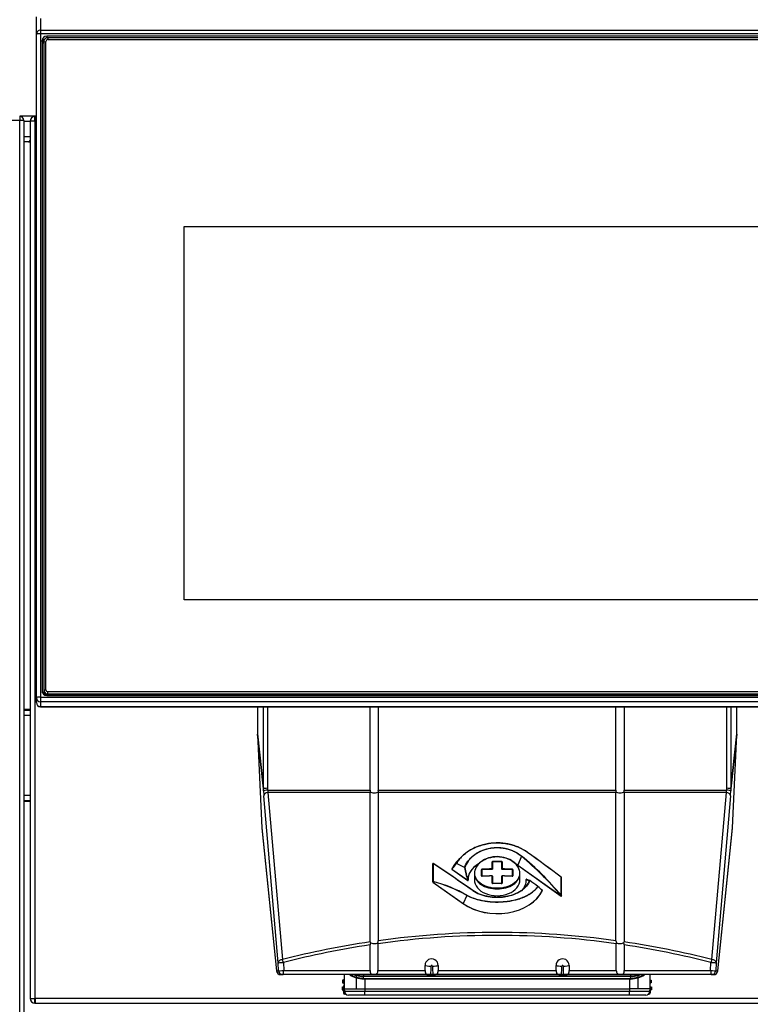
# Model space of a CAD drawing. Header units: millimetres. Extents: x 0 to 287, y 0 to 200.
# Tile 31 of 68: x 47 to 65, y 151 to 175. Entities that reach past the tile are written whole.
import ezdxf

# ---------------------------------------------------------------- set-up
doc = ezdxf.new("R2010")
doc.units = ezdxf.units.MM
doc.layers.add('130.193_BW4C_CTM', color=7, linetype='Continuous')
doc.layers.add('Défaut', color=7, linetype='Continuous')

# ---------------------------------------------------------------- blocks, each defined once
blk = doc.blocks.new('SE')
at = {"layer": '130.193_BW4C_CTM', "color": 7, "linetype": 'Continuous'}
for p, q in [((47.886, 174.662), (47.886, 175.085)), ((47.986, 175.046), (47.986, 174.762)), ((47.986, 174.762), (70.286, 174.762)), ((47.986, 174.762), (47.986, 174.675)), ((47.886, 158.469), (47.886, 174.662)), ((70.286, 174.675), (47.986, 174.675)), ((47.986, 174.675), (47.986, 158.482)), ((48.036, 174.455), (48.028, 174.511)), ((48.028, 174.511), (48.028, 158.631)), ((48.066, 174.479), (48.116, 174.485)), ((48.116, 158.664), (48.116, 174.485)), ((48.136, 174.618), (48.136, 174.574)), ((70.136, 174.618), (48.136, 174.618)), ((48.166, 174.578), (48.166, 174.535)), ((70.106, 174.578), (48.166, 174.578)), ((48.166, 174.535), (70.106, 174.535)), ((48.036, 158.59), (48.036, 174.455)), ((48.066, 174.479), (48.066, 158.658)), ((47.477, 172.559), (30.877, 172.559)), ((47.477, 172.659), (47.477, 172.559)), ((47.854, 172.659), (47.477, 172.659)), ((47.477, 172.656), (47.48, 172.656)), ((47.477, 172.576), (47.48, 172.576)), ((47.477, 134.109), (47.477, 172.559)), ((47.577, 172.559), (47.477, 172.559)), ((47.48, 172.656), (47.48, 172.576)), ((47.577, 172.559), (47.577, 134.109)), ((47.847, 172.558), (47.847, 172.659)), ((47.854, 172.659), (47.854, 172.541)), ((47.854, 172.659), (47.861, 172.659)), ((47.886, 172.659), (47.861, 172.659)), ((47.577, 172.541), (47.736, 172.541)), ((47.854, 172.541), (47.736, 172.541)), ((47.736, 172.541), (47.736, 151.127)), ((47.854, 151.127), (47.854, 172.541)), ((47.854, 172.541), (47.886, 172.541)), ((47.736, 172.159), (47.577, 172.159)), ((47.692, 172.039), (47.577, 172.039)), ((47.692, 172.039), (47.736, 172.039)), ((51.496, 160.858), (51.496, 169.969)), ((51.496, 169.969), (66.776, 169.969)), ((51.496, 169.969), (66.776, 169.969)), ((66.776, 160.858), (51.496, 160.858)), ((48.028, 158.631), (48.033, 158.601)), ((48.066, 158.658), (48.116, 158.664)), ((48.066, 158.658), (48.066, 158.631)), ((48.066, 158.631), (48.066, 158.623)), ((48.066, 158.623), (48.066, 158.598)), ((47.886, 158.35), (47.886, 158.469)), ((47.986, 158.482), (70.286, 158.482)), ((47.986, 158.482), (47.986, 158.37)), ((48.136, 158.524), (70.136, 158.524)), ((48.166, 158.559), (48.166, 158.614)), ((70.106, 158.614), (48.166, 158.614)), ((48.166, 158.559), (70.106, 158.559)), ((48.166, 158.532), (48.166, 158.559)), ((70.106, 158.532), (48.166, 158.532)), ((47.736, 158.179), (47.577, 158.179)), ((47.736, 158.159), (47.577, 158.159)), ((47.886, 158.35), (47.886, 158.346)), ((70.286, 158.37), (47.986, 158.37)), ((47.986, 158.37), (47.986, 158.251)), ((47.986, 158.251), (70.286, 158.251)), ((47.986, 158.246), (47.986, 158.251)), ((47.986, 158.246), (70.286, 158.246)), ((53.281, 158.246), (53.281, 157.586)), ((53.429, 156.245), (53.429, 158.246)), ((53.529, 158.246), (53.529, 156.256)), ((56.038, 156.21), (56.038, 158.246)), ((56.234, 158.246), (56.234, 156.21)), ((62.038, 156.21), (62.038, 158.246)), ((62.234, 158.246), (62.234, 156.21)), ((64.744, 156.256), (64.744, 158.246)), ((64.843, 158.246), (64.843, 156.245)), ((64.991, 157.586), (64.991, 158.246)), ((47.577, 158.039), (47.736, 158.039)), ((53.281, 157.586), (53.429, 156.245)), ((53.429, 156.24), (53.281, 157.578)), ((53.281, 157.578), (53.392, 155.294)), ((64.843, 156.245), (64.991, 157.586)), ((64.991, 157.578), (64.843, 156.24)), ((64.88, 155.294), (64.991, 157.578)), ((53.431, 156.194), (53.429, 156.24)), ((53.529, 156.256), (53.531, 156.21)), ((64.741, 156.21), (64.744, 156.256)), ((64.843, 156.24), (64.841, 156.194)), ((47.736, 156.079), (47.577, 156.079)), ((53.791, 152), (53.439, 156.077)), ((53.531, 156.21), (56.038, 156.21)), ((53.538, 156.152), (53.891, 152.075)), ((56.038, 156.152), (53.538, 156.152)), ((56.038, 156.21), (56.036, 156.179)), ((56.036, 156.179), (56.038, 156.152)), ((56.038, 152.509), (56.038, 156.152)), ((56.234, 156.21), (62.038, 156.21)), ((56.237, 156.179), (56.234, 156.21)), ((56.234, 156.152), (56.237, 156.179)), ((62.038, 156.152), (56.234, 156.152)), ((56.234, 156.152), (56.234, 152.537)), ((62.038, 156.21), (62.036, 156.179)), ((62.036, 156.179), (62.038, 156.152)), ((62.038, 152.537), (62.038, 156.152)), ((62.234, 156.21), (64.741, 156.21)), ((62.237, 156.179), (62.234, 156.21)), ((62.234, 156.152), (62.237, 156.179)), ((62.234, 156.152), (62.234, 152.509)), ((64.734, 156.152), (62.234, 156.152)), ((64.381, 152.075), (64.734, 156.152)), ((64.834, 156.077), (64.481, 152)), ((47.577, 155.959), (47.736, 155.959)), ((47.577, 155.939), (47.736, 155.939)), ((53.392, 155.294), (53.75, 151.804)), ((53.393, 155.284), (53.751, 151.798)), ((64.521, 151.798), (64.88, 155.284)), ((64.522, 151.804), (64.88, 155.294)), ((58.271, 154.59), (58.183, 154.502)), ((59.728, 154.598), (59.639, 154.381)), ((57.564, 154.418), (57.564, 153.97)), ((57.569, 154.416), (57.564, 154.418)), ((57.564, 154.417), (57.564, 153.968)), ((57.569, 153.977), (57.569, 154.416)), ((57.576, 154.419), (57.571, 154.421)), ((57.572, 154.418), (57.572, 153.979)), ((59.013, 154.288), (59.013, 154.458)), ((59.022, 154.455), (59.022, 154.284)), ((59.25, 154.284), (59.25, 154.455)), ((59.259, 154.458), (59.259, 154.288)), ((59.639, 154.381), (60.7, 153.63)), ((59.639, 154.377), (60.7, 153.626)), ((58.031, 154.287), (58.418, 154.014)), ((58.031, 154.283), (58.418, 154.01)), ((58.579, 154.178), (58.579, 154.027)), ((58.751, 154.123), (58.751, 154.266)), ((58.76, 154.262), (58.76, 154.12)), ((59.013, 153.944), (59.013, 154.116)), ((59.022, 154.113), (59.022, 153.94)), ((59.25, 153.94), (59.25, 154.113)), ((59.259, 154.116), (59.259, 153.944)), ((59.512, 154.12), (59.512, 154.262)), ((59.521, 154.266), (59.521, 154.123)), ((59.693, 154.027), (59.693, 154.178)), ((60.701, 153.647), (60.701, 154.086)), ((60.707, 154.082), (60.702, 154.087)), ((60.708, 154.08), (60.703, 154.085)), ((60.703, 154.085), (60.703, 153.646)), ((60.708, 153.632), (60.708, 154.08)), ((60.709, 153.63), (60.709, 154.078)), ((57.564, 153.97), (57.569, 153.977)), ((57.57, 153.975), (57.566, 153.968)), ((57.566, 153.968), (58.31, 153.441)), ((57.566, 153.964), (58.311, 153.438)), ((58.393, 153.643), (58.31, 153.441)), ((60.7, 153.63), (60.696, 153.644)), ((60.703, 153.646), (60.708, 153.632)), ((56.032, 151.808), (56.032, 152.435)), ((56.038, 152.509), (56.039, 152.492)), ((56.226, 152.464), (56.225, 152.487)), ((56.226, 152.464), (56.226, 151.808)), ((62.048, 152.487), (62.046, 152.464)), ((62.046, 151.808), (62.046, 152.464)), ((62.233, 152.492), (62.234, 152.509)), ((62.24, 152.435), (62.24, 151.808)), ((53.8, 151.804), (53.791, 152)), ((53.916, 152.005), (53.924, 151.808)), ((57.376, 151.808), (57.376, 151.935)), ((57.696, 151.932), (57.696, 151.808)), ((60.576, 151.808), (60.576, 151.932)), ((60.896, 151.935), (60.896, 151.808)), ((64.348, 151.808), (64.356, 152.005)), ((64.481, 152), (64.473, 151.804)), ((53.75, 151.804), (53.8, 151.804)), ((53.899, 151.708), (53.85, 151.708)), ((64.373, 151.708), (53.899, 151.708)), ((53.924, 151.808), (56.032, 151.808)), ((55.401, 151.708), (55.402, 151.359)), ((55.694, 151.689), (55.694, 151.65)), ((55.694, 151.65), (55.694, 151.65)), ((55.875, 151.617), (55.876, 151.663)), ((55.876, 151.708), (55.876, 151.678)), ((55.876, 151.678), (55.876, 151.678)), ((55.876, 151.678), (55.876, 151.663)), ((55.876, 151.678), (55.876, 151.663)), ((55.876, 151.663), (55.876, 151.663)), ((56.226, 151.808), (57.376, 151.808)), ((57.518, 151.709), (57.565, 151.709)), ((57.696, 151.808), (60.576, 151.808)), ((60.708, 151.709), (60.754, 151.709)), ((60.896, 151.808), (62.046, 151.808)), ((62.24, 151.808), (64.348, 151.808)), ((62.396, 151.708), (62.396, 151.678)), ((62.396, 151.678), (62.396, 151.678)), ((62.396, 151.678), (62.396, 151.663)), ((62.396, 151.678), (62.396, 151.663)), ((62.397, 151.617), (62.396, 151.663)), ((62.396, 151.663), (62.396, 151.663)), ((62.579, 151.65), (62.578, 151.689)), ((62.579, 151.65), (62.579, 151.65)), ((62.87, 151.359), (62.871, 151.708)), ((64.422, 151.708), (64.373, 151.708)), ((64.473, 151.804), (64.522, 151.804)), ((55.362, 151.577), (55.359, 151.507)), ((55.379, 151.525), (55.359, 151.507)), ((55.359, 151.507), (55.369, 151.506)), ((55.381, 151.556), (55.362, 151.577)), ((55.372, 151.576), (55.362, 151.577)), ((55.369, 151.506), (55.389, 151.524)), ((55.391, 151.556), (55.372, 151.576)), ((55.389, 151.524), (55.379, 151.525)), ((55.38, 151.54), (55.38, 151.541)), ((55.391, 151.541), (55.38, 151.541)), ((55.38, 151.54), (55.39, 151.539)), ((55.381, 151.556), (55.391, 151.556)), ((55.39, 151.539), (55.391, 151.541)), ((55.402, 151.539), (55.39, 151.539)), ((55.402, 151.54), (55.391, 151.541)), ((55.397, 151.474), (55.395, 151.434)), ((55.395, 151.434), (55.402, 151.427)), ((55.402, 151.479), (55.397, 151.474)), ((55.694, 151.632), (55.694, 151.359)), ((55.901, 151.601), (55.874, 151.602)), ((55.901, 151.601), (55.901, 151.617)), ((55.901, 151.601), (55.902, 151.359)), ((62.371, 151.601), (62.37, 151.359)), ((62.371, 151.601), (62.371, 151.617)), ((62.398, 151.602), (62.371, 151.601)), ((62.578, 151.359), (62.579, 151.632)), ((62.886, 151.576), (62.871, 151.559)), ((62.871, 151.556), (62.878, 151.556)), ((62.878, 151.541), (62.871, 151.541)), ((62.871, 151.539), (62.878, 151.54)), ((62.879, 151.525), (62.871, 151.524)), ((62.871, 151.523), (62.89, 151.506)), ((62.896, 151.577), (62.878, 151.556)), ((62.878, 151.541), (62.878, 151.54)), ((62.9, 151.507), (62.879, 151.525)), ((62.886, 151.576), (62.896, 151.577)), ((62.9, 151.507), (62.89, 151.506)), ((62.896, 151.577), (62.9, 151.507)), ((55.353, 151.407), (55.35, 151.337)), ((55.37, 151.355), (55.35, 151.337)), ((55.35, 151.337), (55.36, 151.336)), ((55.372, 151.386), (55.353, 151.407)), ((55.363, 151.406), (55.353, 151.407)), ((55.36, 151.336), (55.38, 151.354)), ((55.382, 151.386), (55.363, 151.406)), ((55.38, 151.354), (55.37, 151.355)), ((55.371, 151.37), (55.371, 151.371)), ((55.382, 151.371), (55.371, 151.371)), ((55.371, 151.37), (55.382, 151.369)), ((55.372, 151.386), (55.382, 151.386)), ((55.382, 151.369), (55.382, 151.371)), ((55.402, 151.37), (55.382, 151.371)), ((55.402, 151.368), (55.382, 151.369)), ((55.388, 151.304), (55.386, 151.265)), ((55.386, 151.265), (55.408, 151.284)), ((55.404, 151.319), (55.388, 151.304)), ((55.402, 151.359), (55.438, 151.359)), ((55.402, 151.359), (55.405, 151.304)), ((55.405, 151.304), (55.902, 151.304)), ((55.408, 151.284), (55.408, 151.285)), ((55.408, 151.284), (55.408, 151.284)), ((55.428, 151.245), (55.414, 151.233)), ((55.442, 151.232), (55.414, 151.233)), ((55.438, 151.359), (55.545, 151.359)), ((55.902, 151.209), (55.505, 151.209)), ((55.545, 151.359), (55.694, 151.359)), ((55.694, 151.359), (55.709, 151.359)), ((55.709, 151.359), (55.902, 151.359)), ((55.902, 151.359), (55.902, 151.304)), ((55.902, 151.359), (62.37, 151.359)), ((55.902, 151.209), (55.902, 151.304)), ((55.902, 151.304), (62.37, 151.304)), ((62.37, 151.209), (55.902, 151.209)), ((62.37, 151.359), (62.37, 151.304)), ((62.564, 151.359), (62.37, 151.359)), ((62.37, 151.209), (62.37, 151.304)), ((62.37, 151.304), (62.867, 151.304)), ((62.767, 151.209), (62.37, 151.209)), ((62.578, 151.359), (62.564, 151.359)), ((62.727, 151.359), (62.578, 151.359)), ((62.835, 151.359), (62.727, 151.359)), ((62.831, 151.232), (62.844, 151.233)), ((62.87, 151.359), (62.835, 151.359)), ((62.844, 151.233), (62.838, 151.238)), ((62.861, 151.275), (62.872, 151.265)), ((62.867, 151.304), (62.87, 151.359)), ((62.87, 151.304), (62.867, 151.307)), ((62.877, 151.371), (62.87, 151.37)), ((62.877, 151.369), (62.87, 151.369)), ((62.87, 151.304), (62.872, 151.265)), ((62.895, 151.406), (62.877, 151.386)), ((62.877, 151.386), (62.887, 151.386)), ((62.887, 151.371), (62.877, 151.371)), ((62.877, 151.371), (62.877, 151.369)), ((62.877, 151.369), (62.887, 151.37)), ((62.888, 151.355), (62.878, 151.354)), ((62.878, 151.354), (62.899, 151.336)), ((62.905, 151.407), (62.887, 151.386)), ((62.887, 151.371), (62.887, 151.37)), ((62.909, 151.337), (62.888, 151.355)), ((62.895, 151.406), (62.905, 151.407)), ((62.909, 151.337), (62.899, 151.336)), ((62.905, 151.407), (62.909, 151.337)), ((47.736, 151.127), (47.854, 151.127)), ((47.847, 151.01), (47.847, 151.111)), ((70.418, 151.127), (47.854, 151.127)), ((47.854, 151.127), (47.854, 151.01)), ((47.861, 151.009), (47.854, 151.009)), ((47.861, 151.009), (70.411, 151.009))]:
    blk.add_line(p, q, dxfattribs=at)
for centre, radius, start, end in [((47.48, 172.559), 0.097, 0, 90), ((47.48, 172.559), 0.017, 0, 90), ((47.48, 172.559), 0.017, 0, 90), ((47.854, 172.541), 0.118, 93.4355, 180), ((47.854, 172.541), 0.018, 113.1311, 180), ((47.854, 172.541), 0.118, 90, 93.4355), ((47.854, 172.541), 0.018, 90, 113.1311), ((47.861, 172.541), 0.118, 90, 93.4355), ((47.692, 172.089), 0.05, 270, 331.0089), ((47.986, 158.346), 0.1, 180, 270), ((54.863, 148.7), 7.646, 40.2846, 50.485), ((54.85, 148.68), 7.675, 40.3326, 50.5035), ((31.129, 114.817), 49.158, 53.0184, 54.2111), ((31.657, 115.574), 48.237, 52.9772, 54.1914), ((57.569, 154.417), 0.00516, 64.2491, 180), ((32.639, 116.583), 45.311, 55.1353, 56.6156), ((57.573, 154.414), 0.00516, 56.7191, 64.2491), ((31.526, 115.003), 47.246, 55.1195, 56.538), ((65.428, 148.297), 9.52, 139.9603, 140.9887), ((65.427, 148.293), 9.52, 139.9483, 140.9757), ((56.028, 149.932), 4.959, 62.2487, 64.7949), ((56.033, 149.935), 4.958, 62.2781, 64.8265), ((60.433, 154.709), 2.132, 190.489, 199.026), ((60.439, 154.713), 2.131, 190.5712, 199.0883), ((59.136, 145.251), 9.223, 89.3657, 90.6345), ((59.136, 145.237), 9.227, 89.3664, 90.6337), ((58.034, 154.287), 0.00516, 154.3912, 234.7356), ((58.77, 154.125), 0.0127, 234.8862, 277.124), ((59.126, 145.758), 8.531, 90.7584, 92.3836), ((59.126, 145.586), 8.531, 90.7584, 92.3836), ((59.126, 145.744), 8.535, 90.7573, 92.3804), ((59.126, 145.594), 8.525, 90.758, 92.3828), ((59.013, 154.109), 0.0103, 46.8616, 90.7706), ((59.259, 154.109), 0.0103, 89.2295, 133.4952), ((59.146, 145.758), 8.531, 87.6163, 89.2417), ((59.146, 145.744), 8.535, 87.6196, 89.2428), ((59.146, 145.594), 8.525, 87.6171, 89.2421), ((59.146, 145.586), 8.531, 87.6163, 89.2417), ((59.502, 154.125), 0.0128, 262.9389, 305.4267), ((60.699, 154.083), 0.00516, 47.0203, 52.8446), ((60.703, 154.078), 0.00516, 0, 47.0203), ((57.569, 153.968), 0.00516, 180, 234.7356), ((56.806, 150.902), 3.166, 59.9272, 76.0362), ((56.812, 150.91), 3.162, 59.9487, 76.0998), ((58.421, 154.014), 0.00516, 234.7356, 270), ((58.421, 154.014), 0.00516, 270, 1.5111), ((59.033, 153.945), 0.0131, 231.4802, 275.1357), ((59.136, 144.714), 9.219, 89.3658, 90.6343), ((59.136, 144.707), 9.223, 89.3657, 90.6345), ((59.239, 153.946), 0.0133, 265.0369, 308.5177), ((59.851, 154.033), 0.00516, 63.7909, 181.5111), ((60.037, 154.41), 0.42, 243.1301, 254.9743), ((60.052, 154.42), 0.431, 242.6592, 254.2288), ((59.932, 154.001), 0.00516, 54.0405, 75.7261), ((20.679, 99.844), 66.89, 53.85746, 54.06661), ((20.805, 100.064), 66.639, 53.83226, 54.04203), ((20.527, 109.791), 59.252, 47.91292, 48.05436), ((60.129, 153.857), 0.00516, 48.0558, 53.8308), ((23.358, 112.831), 55.096, 47.9758, 48.1279), ((60.238, 153.759), 0.00516, 334.3912, 47.9142), ((60.703, 153.63), 0.00516, 234.7356, 270), ((60.703, 153.63), 0.00516, 270, 0), ((59.136, 131.638), 21.1, 82.0947, 97.9053), ((59.136, 131.638), 21.1, 98.4429, 104.3937), ((56.202, 152.441), 0.17, 162.6493, 182.0512), ((56.088, 152.539), 0.146, 339.2529, 359.4828), ((62.184, 152.539), 0.146, 180.5172, 200.7471), ((62.07, 152.441), 0.17, 357.9488, 17.3507), ((59.136, 131.638), 21.1, 75.6063, 81.5571), ((57.536, 151.935), 0.16, 359.0203, 179.9046), ((48.384, 152.083), 9.142, 357.6574, 358.9626), ((65.244, 152.222), 7.696, 182.2905, 183.8168), ((60.736, 151.935), 0.16, 0.0954, 180.9797), ((53.028, 152.222), 7.696, 356.1832, 357.7095), ((69.888, 152.083), 9.142, 181.0374, 182.3426), ((53.85, 151.808), 0.1, 185.868, 270), ((55.774, 151.997), 0.373, 231.6095, 257.6164), ((55.798, 152.033), 0.398, 235.6708, 254.7665), ((55.813, 152.135), 0.461, 248.2862, 255.0532), ((56.214, 151.638), 0.521, 178.6951, 180.6006), ((55.875, 152.287), 0.609, 252.7655, 270.0975), ((55.29, 151.699), 0.405, 358.4856, 0.8462), ((55.875, 152.302), 0.639, 253.6047, 270.1087), ((55.903, 152.296), 0.679, 252.0695, 267.6812), ((62.397, 152.287), 0.609, 269.8986, 287.2384), ((62.397, 152.303), 0.64, 269.9051, 286.3808), ((62.369, 152.299), 0.683, 272.3568, 287.8956), ((62.459, 152.134), 0.461, 284.9387, 291.7143), ((62.989, 151.7), 0.412, 179.1732, 181.4951), ((62.474, 152.033), 0.398, 285.2261, 304.3249), ((62.499, 151.997), 0.373, 282.3795, 308.3893), ((62.051, 151.638), 0.527, 359.4111, 1.2933), ((64.422, 151.808), 0.1, 270, 354.132), ((55.311, 151.54), 0.0793, 348.6202, 359.4883), ((55.387, 151.494), 0.03, 61.418, 86.9825), ((55.392, 151.586), 0.03, 267.0175, 288.4514), ((55.311, 151.548), 0.0796, 354.5333, 5.3583), ((55.902, 152.32), 0.718, 253.1138, 267.7626), ((55.903, 152.245), 0.628, 267.49, 269.8905), ((62.37, 152.237), 0.62, 270.083, 272.5065), ((62.37, 152.319), 0.718, 272.2292, 286.8965), ((55.302, 151.37), 0.0793, 348.6202, 359.4883), ((55.378, 151.324), 0.03, 34.8573, 86.9825), ((55.383, 151.416), 0.03, 267.0175, 308.6923), ((55.302, 151.378), 0.0796, 354.5333, 5.3583), ((55.438, 151.283), 0.03, 177.0175, 227.7818), ((62.875, 151.416), 0.03, 260.853, 272.9825), ((62.88, 151.324), 0.03, 93.0175, 109.7149), ((62.956, 151.378), 0.0793, 174.6202, 185.4883), ((62.956, 151.37), 0.0796, 180.5333, 191.3583), ((47.854, 151.127), 0.118, 180, 266.5645), ((47.854, 151.127), 0.018, 180, 246.8689), ((47.854, 151.127), 0.018, 246.8689, 270), ((47.854, 151.127), 0.118, 266.5645, 270), ((47.861, 151.127), 0.118, 266.5645, 270)]:
    blk.add_arc(centre, radius, start, end, dxfattribs=at)
for centre, major_axis, ratio, start_param, end_param in [((47.986, 174.662), (0.1, 0), 0.999391, 1.570796, 3.141593), ((47.986, 174.662), (0.1, 0), 0.121869, 1.570796, 3.141593), ((48.136, 174.511), (-0.108, 0), 0.992546, 4.712389, 6.283185), ((48.136, 174.455), (-0.0998, 0), 0.992546, 5.19988, 6.283185), ((48.166, 174.479), (0.1, 0), 0.992546, 1.570796, 3.141593), ((48.166, 174.485), (-0.05, 0), 0.992546, 4.712389, 6.283185), ((48.066, 174.455), (-0.03, 0), 0.121869, 0.017453, 1.570796), ((48.136, 158.631), (0.108, 0), 0.992546, 3.141593, 4.712389), ((48.166, 158.658), (-0.1, 0), 0.992546, 0, 1.570796), ((48.166, 158.631), (0.1, 0), 0.992546, 3.141593, 4.712389), ((48.166, 158.623), (-0.1, 0), 0.992546, 0, 1.50622), ((48.166, 158.664), (0.05, 0), 0.992546, 3.141593, 4.712389), ((47.986, 158.469), (-0.1, 0), 0.121869, 4.712389, 6.283185), ((47.986, 158.469), (0.1, 0), 0.992546, 3.141593, 4.712389), ((47.986, 158.35), (0.1, 0), 0.992546, 3.141593, 4.712389), ((53.381, 157.579), (-0.012, 0.129), 0.773447, 1.446921, 1.50943), ((64.891, 157.579), (0.012, 0.129), 0.773447, 4.773755, 4.836264), ((53.529, 156.244), (-0.0999, -0.0049), 0.121728, 4.706478, 6.23968), ((53.529, 156.244), (-0.1, 0), 0.121869, 4.712389, 6.205641), ((53.529, 156.244), (-0.0994, -0.011), 0.839805, 6.141077, 6.203586), ((64.744, 156.244), (-0.0999, 0.0049), 0.121728, 3.185098, 4.7183), ((64.744, 156.244), (-0.1, 0), 0.121869, 3.219137, 4.712389), ((64.744, 156.244), (0.0994, -0.011), 0.839805, 0.079599, 0.142108), ((53.531, 156.198), (-0.0999, -0.0049), 0.121728, 4.706478, 6.23968), ((53.439, 156.218), (0.009, -0.2), 0.043168, -1.450494, -0.787269), ((53.538, 156.081), (-0.0996, -0.0086), 0.705788, 4.651416, 6.222212), ((53.538, 156.223), (0.0087, -0.1), 0.08585, -1.456104, -0.792879), ((56.136, 156.199), (-0.11, 0), 0.46363, 0.416997, 2.724595), ((62.136, 156.199), (-0.11, 0), 0.46363, 0.416997, 2.724595), ((64.734, 156.223), (-0.0087, -0.1), 0.08585, 0.792879, 1.456104), ((64.734, 156.081), (-0.0996, 0.0086), 0.705788, 3.202566, 4.773362), ((64.741, 156.198), (-0.0999, 0.0049), 0.121728, 3.185098, 4.7183), ((64.834, 156.218), (-0.009, -0.2), 0.043168, 0.787269, 1.450494), ((59.731, 154.599), (-0.00331, -0.00396), 0.469747, 4.063746, 5.183667), ((59.876, 154.69), (-0.00303, -0.00418), 0.40086, 3.054751, 4.013251), ((57.569, 154.417), (-0.00224, -0.00465), 0.93519, 3.141593, 4.770231), ((57.569, 154.417), (0.00516, 0), 0.707107, 2.617994, 3.141593), ((57.573, 154.414), (-0.00224, -0.00465), 0.93519, 3.141595, 4.770231), ((57.573, 154.414), (-0.00516, 0), 0.707107, 5.08493, 5.759587), ((57.573, 154.414), (-0.00283, -0.00431), 0.710881, 3.14159, 4.353907), ((57.573, 154.414), (-0.00283, -0.00431), 0.710881, 3.028372, 3.14159), ((59.136, 154.025), (1.168, 0), 0.707107, 2.526113, 2.81482), ((59.136, 154.02), (-1.163, 0), 0.707107, -0.374297, -0.326773), ((58.143, 154.419), (-0.00444, 0.00262), 0.588897, 5.247199, 6.126516), ((58.143, 154.419), (-0.00395, 0.00332), 0.500714, 0.146202, 1.140114), ((58.143, 154.419), (0.00219, 0.00467), 0.551795, 0.985917, 1.909617), ((58.34, 154.321), (-0.0024, -0.00457), 0.540375, 4.124449, 5.075481), ((58.34, 154.321), (-0.00507, -0.00098), 0.048094, 3.690325, 5.37648), ((58.34, 154.321), (0.00486, -0.00174), 0.658238, 0.764362, 1.947098), ((59.136, 154.02), (0.715, 0), 0.707107, 2.278098, 3.160244), ((59.136, 154.025), (0.711, 0), 0.707107, 2.269677, 3.160244), ((59.013, 154.451), (-0.0103, 0), 0.707107, 3.683593, 4.731409), ((59.034, 154.466), (-0.0001, 0.0103), 0.011142, 0.785336, 1.832462), ((59.238, 154.466), (-0.0001, -0.0103), 0.01114, 1.309131, 2.356257), ((59.259, 154.451), (-0.0103, 0), 0.707107, 4.693372, 5.741188), ((59.136, 154.025), (0.711, 0), 0.707107, 0.785398, 0.865803), ((59.136, 154.02), (0.715, 0), 0.707107, 0.785398, 0.86524), ((59.642, 154.381), (0.00298, 0.00421), 0.5, 2.002514, 3.141595), ((58.034, 154.287), (0.00465, -0.00223), 0.669689, 2.928593, 3.141595), ((58.034, 154.287), (-0.00401, 0.00325), 0.494427, 0.181606, 1.131171), ((58.034, 154.287), (0.00298, 0.00421), 0.5, 2.002514, 3.141595), ((58.751, 154.258), (-0.0103, 0), 0.707107, 3.728195, 4.775093), ((58.751, 154.116), (-0.0103, 0), 0.707107, 3.728195, 4.775093), ((58.772, 154.274), (-0.0004, 0.0103), 0.04177, 0.784524, 1.830714), ((58.772, 154.102), (0.0004, -0.0103), 0.04177, 3.126164, 3.926117), ((58.772, 154.102), (0.0004, -0.0103), 0.04177, -3.403258, -3.157021), ((59.013, 154.28), (-0.0001, 0.0103), 0.013448, 0.785308, 1.832401), ((59.013, 154.28), (-0.0103, 0), 0.707107, 3.683593, 4.731409), ((59.013, 154.109), (-0.0103, 0), 0.707107, 3.683593, 4.731409), ((59.259, 154.28), (-0.0103, 0), 0.707107, 4.693372, 5.741188), ((59.259, 154.109), (-0.0103, 0), 0.707107, 4.693372, 5.741188), ((59.259, 154.28), (-0.0001, -0.0103), 0.013446, 1.309192, 2.356285), ((59.5, 154.274), (-0.0004, -0.0103), 0.041771, 1.310879, 2.357068), ((59.5, 154.102), (-0.0004, -0.0103), 0.041771, 3.154757, 3.403258), ((59.5, 154.102), (-0.0004, -0.0103), 0.041771, 2.357068, 3.154757), ((59.521, 154.258), (-0.0103, 0), 0.707107, 4.649682, 5.696581), ((59.521, 154.116), (-0.0103, 0), 0.707107, 4.649682, 5.696581), ((60.699, 154.083), (-0.00312, -0.00411), 0.161366, 3.141593, 3.872236), ((60.699, 154.083), (0.00516, 0), 0.707107, 0.523599, 1.198256), ((60.699, 154.083), (-0.00352, -0.00378), 0.74305, 2.585002, 3.141593), ((60.703, 154.078), (-0.00352, -0.00378), 0.74305, 2.585002, 3.141593), ((60.703, 154.078), (-0.00516, 0), 0.707107, 3.141593, 3.665191), ((57.569, 153.968), (0.00516, 0), 0.707107, 2.617994, 3.141595), ((57.569, 153.968), (-0.00431, 0.00284), 0.456244, 0.40859, 1.084193), ((57.569, 153.968), (0.00298, 0.00421), 0.5, 2.002514, 3.141593), ((57.573, 153.976), (-0.00516, 0), 0.707107, 5.08493, 5.759587), ((57.573, 153.976), (-0.00431, 0.00284), 0.456244, 0.40859, 1.084193), ((57.573, 153.976), (0.00104, 0.00505), 0.596063, 0.961834, 1.773079), ((58.421, 154.014), (0.00298, 0.00421), 0.5, 2.002514, 3.14159), ((58.421, 154.014), (-0.00487, -0.00172), 0.161651, 3.495635, 5.360793), ((58.421, 154.014), (-0.00516, -0.00014), 0.706984, 3.141593, 3.646543), ((59.136, 154.027), (-0.557, 0), 0.707107, 0, 3.141593), ((59.013, 153.936), (-0.0103, 0), 0.707107, 3.683593, 4.731409), ((59.259, 153.936), (-0.0103, 0), 0.707107, 4.693372, 5.741188), ((59.136, 154.025), (-0.711, 0), 0.707107, 2.577157, 3.160244), ((59.851, 154.033), (0.00516, 0.00014), 0.706984, 2.599346, 3.141593), ((59.851, 154.033), (-0.00228, -0.00463), 0.930608, 3.14159, 4.787916), ((59.851, 154.033), (-0.00228, -0.00463), 0.930608, 2.922759, 3.14159), ((59.932, 154.001), (-0.00127, -0.005), 0.980791, 3.141593, 4.408189), ((59.932, 154.001), (-0.00482, 0.00185), 0.708913, 4.83342, 6.016156), ((59.932, 154.001), (-0.00303, -0.00418), 0.39136, 3.055138, 4.00617), ((60.129, 153.857), (-0.00305, -0.00417), 0.354718, 3.141593, 3.980204), ((60.129, 153.857), (-0.00423, 0.00295), 0.696116, 4.08451, 4.963827), ((60.129, 153.857), (-0.00345, -0.00384), 0.662439, 2.253952, 3.141593), ((59.136, 154.025), (-1.168, 0), 0.707107, 0.785398, 2.81482), ((59.136, 154.02), (1.163, 0), 0.707107, 3.926991, 5.956413), ((58.396, 153.643), (0.00245, 0.00454), 0.537243, 0.98159, 1.94009), ((58.541, 153.757), (-0.00294, -0.00424), 0.566694, 3.045003, 4.164923), ((60.238, 153.759), (-0.00346, -0.00383), 0.675147, 2.299952, 3.141593), ((60.238, 153.759), (-0.00346, -0.00383), 0.675147, 3.141593, 3.249517), ((60.238, 153.759), (-0.00465, 0.00223), 0.669689, 3.141593, 3.97579), ((60.699, 153.644), (-0.00398, -0.00329), 0.385938, 3.936665, 5.2622), ((60.699, 153.644), (-0.00488, -0.00167), 0.153862, 3.507519, 5.362453), ((60.703, 153.63), (-0.00488, -0.00167), 0.153862, 3.507519, 5.362453), ((60.703, 153.63), (0.00298, 0.00421), 0.5, 2.002514, 3.141593), ((60.699, 153.644), (0.00516, 0), 0.707107, 0.523599, 1.198256), ((60.703, 153.63), (-0.00516, 0), 0.707107, 3.141593, 3.665191), ((58.314, 153.442), (0.00298, 0.00421), 0.5, 2.002514, 3.141593), ((58.314, 153.442), (0.00298, 0.00421), 0.5, 3.141593, 4.096909), ((59.136, 131.567), (0, -21.1), 0.995261, 3.002588, 3.280598), ((59.136, 131.567), (0, 21.1), 0.995261, 0.148372, 0.251217), ((56.136, 152.514), (-0.11, 0), 0.414214, 0.495806, 2.505667), ((62.136, 152.514), (-0.11, 0), 0.414214, 0.635925, 2.645786), ((59.136, 131.567), (0, 21.1), 0.995261, 6.031968, 6.134813), ((53.891, 152.005), (0.0996, 0.0086), 0.705788, 1.509823, 3.08062), ((53.891, 152.005), (-0.0999, -0.0043), 0.010967, 0.043184, 1.821779), ((53.891, 152.005), (0.0249, -0.0969), 0.241241, 1.508963, 2.325278), ((57.524, 151.935), (0.15, -0.003), 0.121849, 3.290813, 4.714621), ((57.554, 151.932), (-0.15, -0.006), 0.121771, 1.565868, 2.820733), ((60.719, 151.932), (-0.15, 0.006), 0.121771, 0.32086, 1.575724), ((60.748, 151.935), (0.15, 0.003), 0.121849, 4.710157, 6.133965), ((64.381, 152.005), (0.0249, 0.0969), 0.241241, 0.816315, 1.632629), ((64.381, 152.005), (-0.0999, 0.0043), 0.010967, 1.319814, 3.098409), ((64.381, 152.005), (-0.0996, 0.0086), 0.705788, 3.202566, 4.773362), ((53.85, 151.808), (0, 0.1), 0.999066, 1.613978, 3.141593), ((53.85, 151.808), (0.0995, 0.0102), 0.807545, 3.068337, 3.141593), ((53.899, 151.808), (-0.0999, -0.0043), 0.010948, 0.043184, 1.821369), ((53.899, 151.808), (0, -0.1), 0.999066, 4.75557, 6.283185), ((53.899, 151.808), (0, -0.1), 0.248185, 0, 1.570796), ((64.373, 151.808), (0, 0.1), 0.248185, 1.570796, 3.141593), ((64.373, 151.808), (-0.0999, 0.0043), 0.010948, 1.320224, 3.098409), ((64.373, 151.808), (0, -0.1), 0.999066, 0, 1.527615), ((64.422, 151.808), (0, -0.1), 0.999066, 0, 1.527615), ((64.422, 151.808), (-0.0995, 0.0102), 0.807545, 3.141593, 3.214848), ((55.365, 151.436), (-0.0201, 0.0223), 0.999695, 2.356347, 3.926839), ((55.367, 151.476), (-0.0223, -0.0201), 0.999695, 2.356347, 3.926839), ((55.374, 151.606), (-0.0201, 0.0223), 0.999695, 2.356347, 3.589595), ((55.38, 151.54), (-0.0008, -0.015), 0.017455, 0.017453, 1.570796), ((55.38, 151.541), (0.0008, 0.015), 0.017455, 4.712389, 6.265732), ((55.875, 151.602), (-0.0009, -0.02), 0.054663, 3.840944, 4.714916), ((62.397, 151.602), (0.0009, -0.02), 0.054483, 1.568281, 2.442208), ((62.891, 151.476), (0.0223, -0.0201), 0.999695, 2.356347, 3.068276), ((62.893, 151.436), (0.0201, 0.0223), 0.999695, 2.999069, 3.926839), ((62.884, 151.606), (0.0201, 0.0223), 0.999695, 3.397308, 3.926839), ((62.878, 151.541), (-0.0008, 0.015), 0.017455, 0.017453, 1.570796), ((62.879, 151.54), (0.0008, -0.015), 0.017455, 4.712389, 6.265732), ((55.358, 151.306), (-0.0223, -0.0201), 0.999695, 2.356347, 3.926839), ((55.371, 151.37), (-0.0008, -0.015), 0.017455, 0.017453, 1.570796), ((55.371, 151.371), (-0.0008, -0.015), 0.017455, 1.570796, 3.124139), ((55.416, 151.263), (0.0223, 0.0201), 0.999695, 2.356347, 3.926839), ((55.505, 151.309), (0, -0.1), 0.99985, 4.764749, 6.283185), ((62.767, 151.309), (0, -0.1), 0.99985, 0, 1.518436), ((62.842, 151.263), (-0.0223, 0.0201), 0.999695, 2.356347, 3.926839), ((62.9, 151.306), (0.0223, -0.0201), 0.999695, 2.356347, 3.926839), ((62.887, 151.371), (-0.0008, 0.015), 0.017455, 0.017453, 1.570796), ((62.887, 151.37), (0.0008, -0.015), 0.017455, 4.712389, 6.265732)]:
    blk.add_ellipse(centre, major_axis=major_axis, ratio=ratio, start_param=start_param, end_param=end_param, dxfattribs=at)
for points, knots in [([(58.139, 154.422), (58.157, 154.452), (58.177, 154.482), (58.222, 154.539), (58.247, 154.567), (58.328, 154.646), (58.389, 154.694), (58.49, 154.758), (58.526, 154.778), (58.6, 154.813), (58.638, 154.83), (58.716, 154.858), (58.756, 154.871), (58.838, 154.892), (58.88, 154.901), (59.006, 154.921), (59.091, 154.927), (59.22, 154.923), (59.264, 154.92), (59.348, 154.909), (59.39, 154.902), (59.473, 154.883), (59.513, 154.872), (59.593, 154.845), (59.632, 154.83), (59.745, 154.78), (59.815, 154.74), (59.879, 154.694)], [0, 0, 0, 0, 0.0625, 0.0625, 0.125, 0.125, 0.25, 0.25, 0.3125, 0.3125, 0.375, 0.375, 0.4375, 0.4375, 0.5, 0.5, 0.625, 0.625, 0.6875, 0.6875, 0.75, 0.75, 0.8125, 0.8125, 0.875, 0.875, 1, 1, 1, 1]), ([(59.877, 154.693), (59.813, 154.74), (59.743, 154.779), (59.631, 154.829), (59.592, 154.844), (59.512, 154.871), (59.471, 154.882), (59.389, 154.9), (59.348, 154.908), (59.263, 154.918), (59.22, 154.922), (59.091, 154.926), (59.007, 154.92), (58.881, 154.9), (58.839, 154.891), (58.757, 154.87), (58.717, 154.857), (58.64, 154.829), (58.602, 154.813), (58.529, 154.777), (58.493, 154.757), (58.391, 154.694), (58.33, 154.646), (58.25, 154.567), (58.225, 154.539), (58.18, 154.482), (58.16, 154.453), (58.142, 154.423)], [0, 0, 0, 0, 0.125, 0.125, 0.1875, 0.1875, 0.25, 0.25, 0.3125, 0.3125, 0.375, 0.375, 0.5, 0.5, 0.5625, 0.5625, 0.625, 0.625, 0.6875, 0.6875, 0.75, 0.75, 0.875, 0.875, 0.9375, 0.9375, 1, 1, 1, 1]), ([(58.34, 154.324), (58.358, 154.377), (58.386, 154.429), (58.44, 154.501), (58.46, 154.525), (58.503, 154.57), (58.527, 154.592), (58.604, 154.653), (58.661, 154.689), (58.788, 154.749), (58.856, 154.772), (58.962, 154.794), (58.999, 154.8), (59.072, 154.808), (59.108, 154.809), (59.182, 154.809), (59.218, 154.806), (59.292, 154.798), (59.328, 154.791), (59.398, 154.775), (59.432, 154.765), (59.499, 154.741), (59.532, 154.727), (59.625, 154.681), (59.681, 154.644), (59.732, 154.602)], [0, 0, 0, 0, 0.125, 0.125, 0.1875, 0.1875, 0.25, 0.25, 0.375, 0.375, 0.5, 0.5, 0.5625, 0.5625, 0.625, 0.625, 0.6875, 0.6875, 0.75, 0.75, 0.8125, 0.8125, 0.875, 0.875, 1, 1, 1, 1]), ([(59.728, 154.598), (59.678, 154.64), (59.622, 154.677), (59.529, 154.722), (59.497, 154.736), (59.43, 154.76), (59.396, 154.77), (59.326, 154.786), (59.291, 154.793), (59.218, 154.801), (59.181, 154.804), (59.108, 154.804), (59.072, 154.803), (59, 154.795), (58.963, 154.79), (58.857, 154.767), (58.79, 154.744), (58.664, 154.685), (58.607, 154.649), (58.531, 154.588), (58.507, 154.566), (58.464, 154.521), (58.444, 154.498), (58.391, 154.426), (58.363, 154.374), (58.345, 154.322)], [0, 0, 0, 0, 0.125, 0.125, 0.1875, 0.1875, 0.25, 0.25, 0.3125, 0.3125, 0.375, 0.375, 0.4375, 0.4375, 0.5, 0.5, 0.625, 0.625, 0.75, 0.75, 0.8125, 0.8125, 0.875, 0.875, 1, 1, 1, 1]), ([(58.579, 154.178), (58.579, 154.282), (58.639, 154.387), (58.847, 154.543), (58.991, 154.589), (59.282, 154.588), (59.427, 154.542), (59.632, 154.388), (59.693, 154.28), (59.693, 154.075), (59.632, 153.976), (59.427, 153.84), (59.283, 153.801), (58.989, 153.801), (58.845, 153.84), (58.64, 153.976), (58.579, 154.074), (58.579, 154.178)], [0, 0, 0, 0, 0.125, 0.125, 0.25, 0.25, 0.375, 0.375, 0.5, 0.5, 0.625, 0.625, 0.75, 0.75, 0.875, 0.875, 1, 1, 1, 1]), ([(58.589, 154.185), (58.589, 154.083), (58.649, 153.987), (58.851, 153.854), (58.992, 153.816), (59.281, 153.816), (59.422, 153.854), (59.624, 153.987), (59.683, 154.084), (59.683, 154.286), (59.624, 154.392), (59.422, 154.543), (59.279, 154.588), (58.994, 154.589), (58.852, 154.544), (58.647, 154.391), (58.589, 154.287), (58.589, 154.185)], [0, 0, 0, 0, 0.125, 0.125, 0.25, 0.25, 0.375, 0.375, 0.5, 0.5, 0.625, 0.625, 0.75, 0.75, 0.875, 0.875, 1, 1, 1, 1]), ([(59.034, 154.473), (59.029, 154.473), (59.023, 154.472), (59.016, 154.466), (59.013, 154.462), (59.013, 154.458)], [0, 0, 0, 0, 0.5, 0.5, 1, 1, 1, 1]), ([(59.034, 154.463), (59.033, 154.463), (59.031, 154.463), (59.03, 154.463), (59.029, 154.463), (59.028, 154.462), (59.027, 154.461), (59.026, 154.461), (59.025, 154.46), (59.024, 154.459), (59.023, 154.459), (59.023, 154.458), (59.023, 154.457), (59.022, 154.456), (59.022, 154.456), (59.022, 154.455)], [0, 0, 0, 0, 0.215323, 0.215323, 0.215323, 0.430654, 0.430654, 0.430654, 0.645848, 0.645848, 0.645848, 0.860756, 0.860756, 0.860756, 1, 1, 1, 1]), ([(59.259, 154.458), (59.259, 154.462), (59.257, 154.466), (59.249, 154.472), (59.244, 154.473), (59.238, 154.473)], [0, 0, 0, 0, 0.5, 0.5, 1, 1, 1, 1]), ([(59.25, 154.455), (59.25, 154.456), (59.25, 154.457), (59.249, 154.458), (59.249, 154.459), (59.248, 154.459), (59.247, 154.46), (59.246, 154.461), (59.245, 154.462), (59.244, 154.462), (59.243, 154.463), (59.242, 154.463), (59.241, 154.463), (59.24, 154.463), (59.239, 154.463), (59.238, 154.463)], [0, 0, 0, 0, 0.214543, 0.214543, 0.214543, 0.429078, 0.429078, 0.429078, 0.643773, 0.643773, 0.643773, 0.858764, 0.858764, 0.858764, 1, 1, 1, 1]), ([(58.771, 154.281), (58.766, 154.281), (58.761, 154.279), (58.753, 154.273), (58.751, 154.269), (58.751, 154.266)], [0, 0, 0, 0, 0.5, 0.5, 1, 1, 1, 1]), ([(58.751, 154.123), (58.751, 154.119), (58.753, 154.116), (58.761, 154.111), (58.766, 154.109), (58.771, 154.109)], [0, 0, 0, 0, 0.5, 0.5, 1, 1, 1, 1]), ([(58.772, 154.271), (58.77, 154.271), (58.769, 154.271), (58.768, 154.271), (58.767, 154.27), (58.765, 154.27), (58.764, 154.269), (58.763, 154.268), (58.762, 154.268), (58.762, 154.267), (58.761, 154.266), (58.761, 154.265), (58.76, 154.264), (58.76, 154.264), (58.76, 154.263), (58.76, 154.262)], [0, 0, 0, 0, 0.216179, 0.216179, 0.216179, 0.432382, 0.432382, 0.432382, 0.648146, 0.648146, 0.648146, 0.862983, 0.862983, 0.862983, 1, 1, 1, 1]), ([(59.022, 154.284), (59.022, 154.284), (59.022, 154.283), (59.022, 154.282), (59.021, 154.281), (59.021, 154.281), (59.02, 154.28), (59.02, 154.28), (59.019, 154.279), (59.018, 154.279), (59.017, 154.278), (59.016, 154.278), (59.015, 154.278), (59.015, 154.278), (59.014, 154.278), (59.013, 154.278)], [0, 0, 0, 0, 0.214642, 0.214642, 0.214642, 0.429282, 0.429282, 0.429282, 0.643953, 0.643953, 0.643953, 0.858708, 0.858708, 0.858708, 1, 1, 1, 1]), ([(59.259, 154.278), (59.258, 154.278), (59.258, 154.278), (59.258, 154.278), (59.257, 154.278), (59.256, 154.278), (59.255, 154.278), (59.254, 154.279), (59.253, 154.279), (59.252, 154.28), (59.252, 154.28), (59.251, 154.281), (59.251, 154.282), (59.25, 154.282), (59.25, 154.283), (59.25, 154.284), (59.25, 154.284), (59.25, 154.284), (59.25, 154.284)], [0, 0, 0, 0, 0.073617, 0.073617, 0.073617, 0.288676, 0.288676, 0.288676, 0.503717, 0.503717, 0.503717, 0.718692, 0.718692, 0.718692, 0.933579, 0.933579, 0.933579, 1, 1, 1, 1]), ([(59.512, 154.262), (59.512, 154.263), (59.512, 154.264), (59.512, 154.265), (59.511, 154.266), (59.51, 154.267), (59.51, 154.268), (59.509, 154.268), (59.508, 154.269), (59.507, 154.27), (59.506, 154.27), (59.504, 154.271), (59.503, 154.271), (59.502, 154.271), (59.501, 154.271), (59.5, 154.271)], [0, 0, 0, 0, 0.213653, 0.213653, 0.213653, 0.427276, 0.427276, 0.427276, 0.64142, 0.64142, 0.64142, 0.856524, 0.856524, 0.856524, 1, 1, 1, 1]), ([(59.521, 154.266), (59.521, 154.269), (59.519, 154.273), (59.512, 154.279), (59.506, 154.281), (59.501, 154.281)], [0, 0, 0, 0, 0.5, 0.5, 1, 1, 1, 1]), ([(59.501, 154.109), (59.506, 154.109), (59.512, 154.111), (59.519, 154.116), (59.521, 154.119), (59.521, 154.123)], [0, 0, 0, 0, 0.5, 0.5, 1, 1, 1, 1]), ([(60.133, 153.858), (60.115, 153.832), (60.095, 153.808), (60.05, 153.762), (60.025, 153.74), (59.945, 153.678), (59.884, 153.642), (59.782, 153.595), (59.746, 153.581), (59.672, 153.555), (59.634, 153.543), (59.556, 153.523), (59.517, 153.514), (59.435, 153.499), (59.392, 153.493), (59.266, 153.478), (59.181, 153.474), (59.052, 153.477), (59.009, 153.48), (58.924, 153.487), (58.882, 153.492), (58.8, 153.505), (58.759, 153.513), (58.679, 153.532), (58.64, 153.543), (58.527, 153.579), (58.457, 153.608), (58.393, 153.643)], [0, 0, 0, 0, 0.0625, 0.0625, 0.125, 0.125, 0.25, 0.25, 0.3125, 0.3125, 0.375, 0.375, 0.4375, 0.4375, 0.5, 0.5, 0.625, 0.625, 0.6875, 0.6875, 0.75, 0.75, 0.8125, 0.8125, 0.875, 0.875, 1, 1, 1, 1]), ([(58.395, 153.647), (58.459, 153.612), (58.529, 153.583), (58.642, 153.547), (58.681, 153.537), (58.76, 153.518), (58.801, 153.51), (58.883, 153.497), (58.925, 153.492), (59.009, 153.485), (59.052, 153.482), (59.181, 153.479), (59.266, 153.483), (59.392, 153.497), (59.434, 153.504), (59.515, 153.519), (59.555, 153.528), (59.632, 153.548), (59.67, 153.559), (59.744, 153.585), (59.779, 153.599), (59.881, 153.646), (59.942, 153.682), (60.022, 153.743), (60.047, 153.765), (60.092, 153.811), (60.112, 153.835), (60.13, 153.861)], [0, 0, 0, 0, 0.125, 0.125, 0.1875, 0.1875, 0.25, 0.25, 0.3125, 0.3125, 0.375, 0.375, 0.5, 0.5, 0.5625, 0.5625, 0.625, 0.625, 0.6875, 0.6875, 0.75, 0.75, 0.875, 0.875, 0.9375, 0.9375, 1, 1, 1, 1]), ([(59.933, 154.005), (59.914, 153.956), (59.886, 153.909), (59.832, 153.846), (59.813, 153.826), (59.769, 153.788), (59.745, 153.77), (59.669, 153.719), (59.611, 153.69), (59.484, 153.643), (59.417, 153.625), (59.31, 153.607), (59.273, 153.602), (59.2, 153.597), (59.164, 153.595), (59.091, 153.596), (59.054, 153.598), (58.98, 153.604), (58.945, 153.609), (58.875, 153.622), (58.84, 153.63), (58.773, 153.649), (58.74, 153.66), (58.647, 153.697), (58.591, 153.726), (58.541, 153.761)], [0, 0, 0, 0, 0.125, 0.125, 0.1875, 0.1875, 0.25, 0.25, 0.375, 0.375, 0.5, 0.5, 0.5625, 0.5625, 0.625, 0.625, 0.6875, 0.6875, 0.75, 0.75, 0.8125, 0.8125, 0.875, 0.875, 1, 1, 1, 1]), ([(58.544, 153.761), (58.594, 153.727), (58.65, 153.697), (58.743, 153.661), (58.775, 153.65), (58.842, 153.631), (58.876, 153.623), (58.946, 153.611), (58.981, 153.606), (59.054, 153.599), (59.091, 153.597), (59.164, 153.597), (59.2, 153.598), (59.273, 153.604), (59.309, 153.608), (59.415, 153.626), (59.482, 153.644), (59.609, 153.691), (59.665, 153.72), (59.741, 153.77), (59.765, 153.788), (59.808, 153.826), (59.828, 153.846), (59.881, 153.909), (59.909, 153.955), (59.928, 154.004)], [0, 0, 0, 0, 0.125, 0.125, 0.1875, 0.1875, 0.25, 0.25, 0.3125, 0.3125, 0.375, 0.375, 0.4375, 0.4375, 0.5, 0.5, 0.625, 0.625, 0.75, 0.75, 0.8125, 0.8125, 0.875, 0.875, 1, 1, 1, 1]), ([(59.013, 153.944), (59.013, 153.94), (59.016, 153.936), (59.023, 153.931), (59.029, 153.929), (59.034, 153.929)], [0, 0, 0, 0, 0.5, 0.5, 1, 1, 1, 1]), ([(59.238, 153.929), (59.244, 153.929), (59.249, 153.931), (59.257, 153.936), (59.259, 153.94), (59.259, 153.944)], [0, 0, 0, 0, 0.5, 0.5, 1, 1, 1, 1]), ([(57.554, 151.914), (57.554, 151.915), (57.553, 151.916), (57.553, 151.917), (57.553, 151.918), (57.553, 151.919), (57.553, 151.919), (57.552, 151.921), (57.552, 151.922), (57.551, 151.923), (57.551, 151.923), (57.551, 151.923), (57.55, 151.924), (57.55, 151.924), (57.549, 151.925), (57.548, 151.926), (57.547, 151.927), (57.547, 151.927), (57.546, 151.928), (57.546, 151.928), (57.544, 151.929), (57.543, 151.929), (57.542, 151.93), (57.542, 151.93), (57.541, 151.93), (57.54, 151.93), (57.539, 151.93), (57.539, 151.93), (57.538, 151.931), (57.537, 151.931), (57.537, 151.931), (57.536, 151.93), (57.535, 151.93), (57.534, 151.93), (57.533, 151.93), (57.533, 151.93), (57.532, 151.929), (57.531, 151.929), (57.53, 151.928), (57.53, 151.928), (57.529, 151.928), (57.529, 151.928), (57.528, 151.927), (57.527, 151.926), (57.527, 151.925), (57.526, 151.924), (57.526, 151.924), (57.526, 151.924), (57.526, 151.923), (57.525, 151.922), (57.525, 151.921), (57.525, 151.92), (57.525, 151.919), (57.524, 151.918), (57.524, 151.917)], [0, 0, 0, 0, 0.0625, 0.0625, 0.09375, 0.09375, 0.125, 0.125, 0.1875, 0.203125, 0.203125, 0.21875, 0.21875, 0.25, 0.25, 0.3125, 0.3125, 0.34375, 0.34375, 0.375, 0.375, 0.4375, 0.4375, 0.46875, 0.46875, 0.5, 0.5, 0.53125, 0.546875, 0.546875, 0.5625, 0.5625, 0.625, 0.640625, 0.640625, 0.65625, 0.65625, 0.6875, 0.71875, 0.734375, 0.734375, 0.75, 0.75, 0.8125, 0.828125, 0.828125, 0.84375, 0.84375, 0.875, 0.90625, 0.90625, 0.9375, 0.9375, 1, 1, 1, 1]), ([(60.748, 151.917), (60.748, 151.918), (60.748, 151.919), (60.747, 151.92), (60.747, 151.921), (60.747, 151.922), (60.747, 151.923), (60.746, 151.924), (60.746, 151.924), (60.746, 151.924), (60.745, 151.925), (60.745, 151.926), (60.744, 151.927), (60.743, 151.928), (60.743, 151.928), (60.742, 151.928), (60.742, 151.928), (60.741, 151.929), (60.74, 151.929), (60.739, 151.93), (60.739, 151.93), (60.739, 151.93), (60.737, 151.93), (60.736, 151.93), (60.735, 151.931), (60.735, 151.931), (60.734, 151.931), (60.734, 151.93), (60.733, 151.93), (60.732, 151.93), (60.731, 151.93), (60.731, 151.93), (60.73, 151.93), (60.729, 151.929), (60.728, 151.929), (60.727, 151.928), (60.726, 151.928), (60.725, 151.927), (60.725, 151.927), (60.724, 151.926), (60.723, 151.925), (60.722, 151.924), (60.722, 151.924), (60.722, 151.923), (60.722, 151.923), (60.721, 151.923), (60.721, 151.922), (60.72, 151.921), (60.72, 151.919), (60.719, 151.919), (60.719, 151.918), (60.719, 151.917), (60.719, 151.916), (60.719, 151.915), (60.719, 151.914)], [0, 0, 0, 0, 0.0625, 0.0625, 0.09375, 0.09375, 0.125, 0.15625, 0.15625, 0.171875, 0.171875, 0.1875, 0.25, 0.25, 0.265625, 0.265625, 0.28125, 0.3125, 0.34375, 0.34375, 0.359375, 0.359375, 0.375, 0.4375, 0.4375, 0.453125, 0.453125, 0.46875, 0.5, 0.5, 0.53125, 0.53125, 0.5625, 0.5625, 0.625, 0.625, 0.65625, 0.65625, 0.6875, 0.6875, 0.75, 0.75, 0.78125, 0.78125, 0.796875, 0.796875, 0.8125, 0.875, 0.875, 0.90625, 0.90625, 0.9375, 0.9375, 1, 1, 1, 1]), ([(55.876, 151.678), (56.148, 151.678), (56.419, 151.678), (56.963, 151.678), (57.778, 151.678), (59.136, 151.678), (60.494, 151.678), (61.31, 151.678), (61.853, 151.678), (62.125, 151.678), (62.396, 151.678)], [0, 0, 0, 0, 0.125, 0.125, 0.25, 0.5, 0.75, 0.875, 0.875, 1, 1, 1, 1]), ([(62.396, 151.663), (62.322, 151.663), (62.248, 151.663), (62.174, 151.663), (61.309, 151.663), (60.444, 151.663), (59.579, 151.663), (58.969, 151.663), (58.358, 151.663), (57.748, 151.663), (57.547, 151.663), (57.346, 151.663), (57.145, 151.663), (56.736, 151.663), (56.326, 151.663), (55.917, 151.663), (55.903, 151.663), (55.89, 151.663), (55.876, 151.663)], [0, 0, 0, 0, 0.034023, 0.034023, 0.034023, 0.432072, 0.432072, 0.432072, 0.712889, 0.712889, 0.712889, 0.805405, 0.805405, 0.805405, 0.993706, 0.993706, 0.993706, 1, 1, 1, 1]), ([(56.032, 151.808), (56.032, 151.802), (56.032, 151.795), (56.032, 151.789), (56.033, 151.78), (56.034, 151.772), (56.036, 151.764), (56.038, 151.756), (56.041, 151.749), (56.044, 151.743), (56.049, 151.737), (56.054, 151.731), (56.061, 151.728), (56.069, 151.723), (56.078, 151.721), (56.088, 151.719), (56.098, 151.717), (56.109, 151.717), (56.12, 151.717), (56.13, 151.717), (56.141, 151.717), (56.151, 151.719), (56.16, 151.72), (56.169, 151.722), (56.177, 151.724), (56.185, 151.727), (56.192, 151.731), (56.198, 151.736), (56.205, 151.741), (56.21, 151.747), (56.214, 151.754), (56.219, 151.762), (56.222, 151.771), (56.224, 151.78), (56.225, 151.789), (56.226, 151.799), (56.226, 151.808)], [0, 0, 0, 0, 0.056564, 0.056564, 0.056564, 0.134783, 0.134783, 0.134783, 0.21352, 0.21352, 0.21352, 0.302903, 0.302903, 0.302903, 0.401214, 0.401214, 0.401214, 0.499314, 0.499314, 0.499314, 0.589855, 0.589855, 0.589855, 0.670613, 0.670613, 0.670613, 0.747872, 0.747872, 0.747872, 0.829861, 0.829861, 0.829861, 0.915047, 0.915047, 0.915047, 1, 1, 1, 1]), ([(57.376, 151.808), (57.376, 151.788), (57.378, 151.768), (57.385, 151.745), (57.389, 151.738), (57.399, 151.727), (57.405, 151.723), (57.418, 151.716), (57.426, 151.714), (57.442, 151.711), (57.451, 151.711), (57.469, 151.709), (57.479, 151.709), (57.498, 151.709), (57.508, 151.709), (57.518, 151.709)], [0, 0, 0, 0, 0.25, 0.25, 0.375, 0.375, 0.5, 0.5, 0.625, 0.625, 0.75, 0.75, 0.875, 0.875, 1, 1, 1, 1]), ([(57.565, 151.709), (57.582, 151.71), (57.6, 151.71), (57.625, 151.713), (57.633, 151.714), (57.648, 151.719), (57.655, 151.721), (57.667, 151.729), (57.673, 151.733), (57.682, 151.744), (57.686, 151.751), (57.694, 151.773), (57.696, 151.791), (57.696, 151.808)], [0, 0, 0, 0, 0.25, 0.25, 0.375, 0.375, 0.5, 0.5, 0.625, 0.625, 0.75, 0.75, 1, 1, 1, 1]), ([(60.576, 151.808), (60.576, 151.791), (60.578, 151.773), (60.586, 151.751), (60.59, 151.744), (60.599, 151.733), (60.605, 151.729), (60.617, 151.721), (60.624, 151.719), (60.639, 151.714), (60.647, 151.713), (60.672, 151.71), (60.69, 151.71), (60.708, 151.709)], [0, 0, 0, 0, 0.25, 0.25, 0.375, 0.375, 0.5, 0.5, 0.625, 0.625, 0.75, 0.75, 1, 1, 1, 1]), ([(60.754, 151.709), (60.764, 151.709), (60.774, 151.709), (60.793, 151.709), (60.803, 151.709), (60.821, 151.711), (60.83, 151.711), (60.846, 151.714), (60.854, 151.716), (60.868, 151.723), (60.873, 151.727), (60.883, 151.738), (60.887, 151.745), (60.895, 151.768), (60.896, 151.788), (60.896, 151.808)], [0, 0, 0, 0, 0.125, 0.125, 0.25, 0.25, 0.375, 0.375, 0.5, 0.5, 0.625, 0.625, 0.75, 0.75, 1, 1, 1, 1]), ([(62.046, 151.808), (62.046, 151.799), (62.047, 151.789), (62.049, 151.78), (62.051, 151.771), (62.054, 151.762), (62.058, 151.754), (62.062, 151.747), (62.067, 151.741), (62.074, 151.736), (62.08, 151.731), (62.087, 151.727), (62.095, 151.724), (62.103, 151.722), (62.112, 151.72), (62.121, 151.719), (62.131, 151.717), (62.142, 151.717), (62.152, 151.717), (62.163, 151.717), (62.174, 151.717), (62.184, 151.719), (62.194, 151.721), (62.203, 151.723), (62.211, 151.728), (62.218, 151.731), (62.223, 151.737), (62.228, 151.743), (62.231, 151.749), (62.234, 151.756), (62.236, 151.764), (62.238, 151.772), (62.239, 151.78), (62.24, 151.789), (62.24, 151.795), (62.24, 151.802), (62.24, 151.808)], [0, 0, 0, 0, 0.084953, 0.084953, 0.084953, 0.170139, 0.170139, 0.170139, 0.252128, 0.252128, 0.252128, 0.329387, 0.329387, 0.329387, 0.410145, 0.410145, 0.410145, 0.500686, 0.500686, 0.500686, 0.598786, 0.598786, 0.598786, 0.697097, 0.697097, 0.697097, 0.78648, 0.78648, 0.78648, 0.865217, 0.865217, 0.865217, 0.943436, 0.943436, 0.943436, 1, 1, 1, 1]), ([(62.371, 151.601), (61.832, 151.601), (61.292, 151.601), (60.214, 151.601), (59.136, 151.601), (57.788, 151.601), (56.98, 151.601), (56.441, 151.601), (56.171, 151.601), (55.901, 151.601)], [0, 0, 0, 0, 0.25, 0.25, 0.5, 0.75, 0.875, 0.875, 1, 1, 1, 1]), ([(55.901, 151.617), (56.171, 151.616), (56.441, 151.617), (56.98, 151.617), (57.788, 151.617), (59.136, 151.617), (60.214, 151.617), (61.292, 151.617), (61.832, 151.616), (62.371, 151.617)], [0, 0, 0, 0, 0.125, 0.125, 0.25, 0.5, 0.75, 0.75, 1, 1, 1, 1])]:
    blk.add_open_spline(points, degree=3, knots=knots, dxfattribs=at)

msp = doc.modelspace()

# ---------------------------------------------------------------- block references
at = {"layer": 'Défaut'}
msp.add_blockref('SE', (0, 0), dxfattribs=at)

doc.saveas('drawing.dxf')
